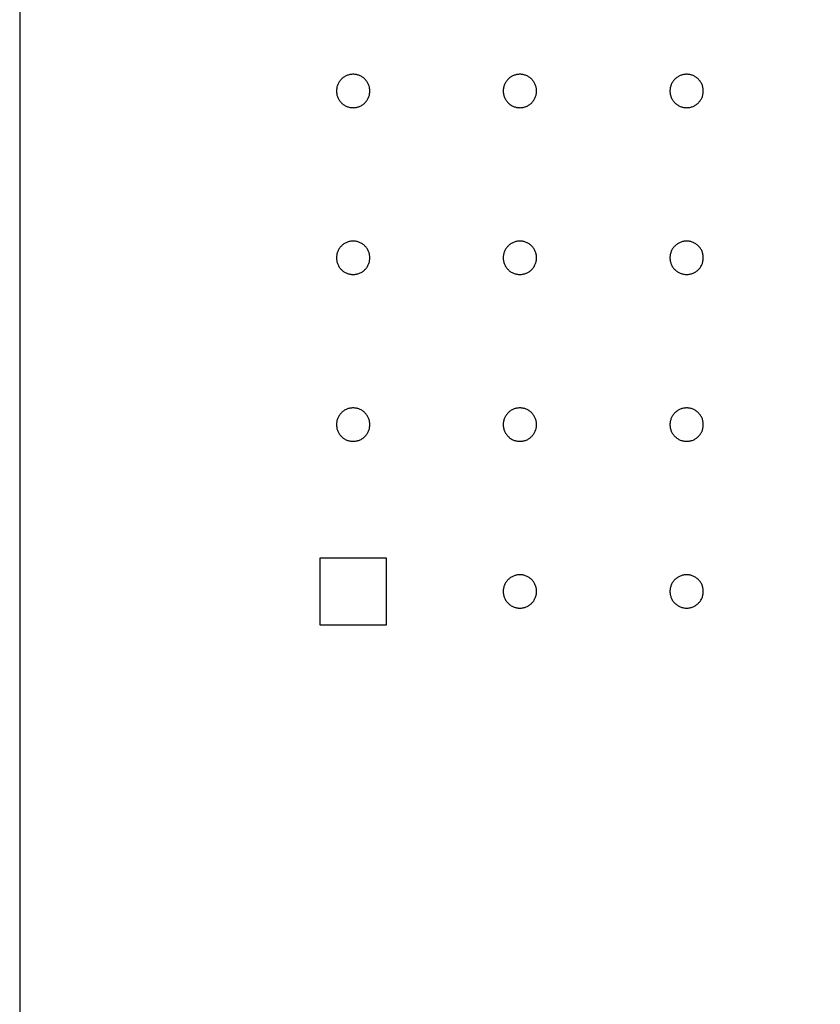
# Model space of a CAD drawing. Header units: millimetres. Extents: x 0 to 80, y 0 to 105.
# Tile 2 of 143: x 0 to 4.8, y 29.52 to 35.43. Entities that reach past the tile are written whole.
import ezdxf

# ---------------------------------------------------------------- set-up
doc = ezdxf.new("R2010")
doc.units = ezdxf.units.MM
doc.layers.add('CHROME', color=7, linetype='Continuous')
doc.layers.add('OUTLINE', color=1, linetype='Continuous')

msp = doc.modelspace()

# ---------------------------------------------------------------- linework, layer by layer
at = {"layer": 'CHROME'}
for points in [[(2.1, 35), (2.0999, 35.0049), (2.0995, 35.0098), (2.0989, 35.0147), (2.0981, 35.0195), (2.097, 35.0243), (2.0957, 35.029), (2.0942, 35.0337), (2.0924, 35.0383), (2.0904, 35.0428), (2.0882, 35.0471), (2.0858, 35.0514), (2.0832, 35.0556), (2.0803, 35.0596), (2.0773, 35.0635), (2.0741, 35.0672), (2.0707, 35.0707), (2.0672, 35.0741), (2.0635, 35.0773), (2.0596, 35.0803), (2.0556, 35.0832), (2.0514, 35.0858), (2.0471, 35.0882), (2.0428, 35.0904), (2.0383, 35.0924), (2.0337, 35.0942), (2.029, 35.0957), (2.0243, 35.097), (2.0195, 35.0981), (2.0147, 35.0989), (2.0098, 35.0995), (2.0049, 35.0999), (2, 35.1), (1.9951, 35.0999), (1.9902, 35.0995), (1.9853, 35.0989), (1.9805, 35.0981), (1.9757, 35.097), (1.971, 35.0957), (1.9663, 35.0942), (1.9617, 35.0924), (1.9572, 35.0904), (1.9529, 35.0882), (1.9486, 35.0858), (1.9444, 35.0832), (1.9404, 35.0803), (1.9365, 35.0773), (1.9328, 35.0741), (1.9293, 35.0707), (1.9259, 35.0672), (1.9227, 35.0635), (1.9197, 35.0596), (1.9168, 35.0556), (1.9142, 35.0514), (1.9118, 35.0471), (1.9096, 35.0428), (1.9076, 35.0383), (1.9058, 35.0337), (1.9043, 35.029), (1.903, 35.0243), (1.9019, 35.0195), (1.9011, 35.0147), (1.9005, 35.0098), (1.9001, 35.0049), (1.9, 35), (1.9001, 34.9951), (1.9005, 34.9902), (1.9011, 34.9853), (1.9019, 34.9805), (1.903, 34.9757), (1.9043, 34.971), (1.9058, 34.9663), (1.9076, 34.9617), (1.9096, 34.9572), (1.9118, 34.9529), (1.9142, 34.9486), (1.9168, 34.9444), (1.9197, 34.9404), (1.9227, 34.9365), (1.9259, 34.9328), (1.9293, 34.9293), (1.9328, 34.9259), (1.9365, 34.9227), (1.9404, 34.9197), (1.9444, 34.9168), (1.9486, 34.9142), (1.9529, 34.9118), (1.9572, 34.9096), (1.9617, 34.9076), (1.9663, 34.9058), (1.971, 34.9043), (1.9757, 34.903), (1.9805, 34.9019), (1.9853, 34.9011), (1.9902, 34.9005), (1.9951, 34.9001), (2, 34.9), (2.0049, 34.9001), (2.0098, 34.9005), (2.0147, 34.9011), (2.0195, 34.9019), (2.0243, 34.903), (2.029, 34.9043), (2.0337, 34.9058), (2.0383, 34.9076), (2.0428, 34.9096), (2.0471, 34.9118), (2.0514, 34.9142), (2.0556, 34.9168), (2.0596, 34.9197), (2.0635, 34.9227), (2.0672, 34.9259), (2.0707, 34.9293), (2.0741, 34.9328), (2.0773, 34.9365), (2.0803, 34.9404), (2.0832, 34.9444), (2.0858, 34.9486), (2.0882, 34.9529), (2.0904, 34.9572), (2.0924, 34.9617), (2.0942, 34.9663), (2.0957, 34.971), (2.097, 34.9757), (2.0981, 34.9805), (2.0989, 34.9853), (2.0995, 34.9902), (2.0999, 34.9951)], [(3.1, 35), (3.0999, 35.0049), (3.0995, 35.0098), (3.0989, 35.0147), (3.0981, 35.0195), (3.097, 35.0243), (3.0957, 35.029), (3.0942, 35.0337), (3.0924, 35.0383), (3.0904, 35.0428), (3.0882, 35.0471), (3.0858, 35.0514), (3.0832, 35.0556), (3.0803, 35.0596), (3.0773, 35.0635), (3.0741, 35.0672), (3.0707, 35.0707), (3.0672, 35.0741), (3.0635, 35.0773), (3.0596, 35.0803), (3.0556, 35.0832), (3.0514, 35.0858), (3.0471, 35.0882), (3.0428, 35.0904), (3.0383, 35.0924), (3.0337, 35.0942), (3.029, 35.0957), (3.0243, 35.097), (3.0195, 35.0981), (3.0147, 35.0989), (3.0098, 35.0995), (3.0049, 35.0999), (3, 35.1), (2.9951, 35.0999), (2.9902, 35.0995), (2.9853, 35.0989), (2.9805, 35.0981), (2.9757, 35.097), (2.971, 35.0957), (2.9663, 35.0942), (2.9617, 35.0924), (2.9572, 35.0904), (2.9529, 35.0882), (2.9486, 35.0858), (2.9444, 35.0832), (2.9404, 35.0803), (2.9365, 35.0773), (2.9328, 35.0741), (2.9293, 35.0707), (2.9259, 35.0672), (2.9227, 35.0635), (2.9197, 35.0596), (2.9168, 35.0556), (2.9142, 35.0514), (2.9118, 35.0471), (2.9096, 35.0428), (2.9076, 35.0383), (2.9058, 35.0337), (2.9043, 35.029), (2.903, 35.0243), (2.9019, 35.0195), (2.9011, 35.0147), (2.9005, 35.0098), (2.9001, 35.0049), (2.9, 35), (2.9001, 34.9951), (2.9005, 34.9902), (2.9011, 34.9853), (2.9019, 34.9805), (2.903, 34.9757), (2.9043, 34.971), (2.9058, 34.9663), (2.9076, 34.9617), (2.9096, 34.9572), (2.9118, 34.9529), (2.9142, 34.9486), (2.9168, 34.9444), (2.9197, 34.9404), (2.9227, 34.9365), (2.9259, 34.9328), (2.9293, 34.9293), (2.9328, 34.9259), (2.9365, 34.9227), (2.9404, 34.9197), (2.9444, 34.9168), (2.9486, 34.9142), (2.9529, 34.9118), (2.9572, 34.9096), (2.9617, 34.9076), (2.9663, 34.9058), (2.971, 34.9043), (2.9757, 34.903), (2.9805, 34.9019), (2.9853, 34.9011), (2.9902, 34.9005), (2.9951, 34.9001), (3, 34.9), (3.0049, 34.9001), (3.0098, 34.9005), (3.0147, 34.9011), (3.0195, 34.9019), (3.0243, 34.903), (3.029, 34.9043), (3.0337, 34.9058), (3.0383, 34.9076), (3.0428, 34.9096), (3.0471, 34.9118), (3.0514, 34.9142), (3.0556, 34.9168), (3.0596, 34.9197), (3.0635, 34.9227), (3.0672, 34.9259), (3.0707, 34.9293), (3.0741, 34.9328), (3.0773, 34.9365), (3.0803, 34.9404), (3.0832, 34.9444), (3.0858, 34.9486), (3.0882, 34.9529), (3.0904, 34.9572), (3.0924, 34.9617), (3.0942, 34.9663), (3.0957, 34.971), (3.097, 34.9757), (3.0981, 34.9805), (3.0989, 34.9853), (3.0995, 34.9902), (3.0999, 34.9951)], [(4.1, 35), (4.0999, 35.0049), (4.0995, 35.0098), (4.0989, 35.0147), (4.0981, 35.0195), (4.097, 35.0243), (4.0957, 35.029), (4.0942, 35.0337), (4.0924, 35.0383), (4.0904, 35.0428), (4.0882, 35.0471), (4.0858, 35.0514), (4.0832, 35.0556), (4.0803, 35.0596), (4.0773, 35.0635), (4.0741, 35.0672), (4.0707, 35.0707), (4.0672, 35.0741), (4.0635, 35.0773), (4.0596, 35.0803), (4.0556, 35.0832), (4.0514, 35.0858), (4.0471, 35.0882), (4.0428, 35.0904), (4.0383, 35.0924), (4.0337, 35.0942), (4.029, 35.0957), (4.0243, 35.097), (4.0195, 35.0981), (4.0147, 35.0989), (4.0098, 35.0995), (4.0049, 35.0999), (4, 35.1), (3.9951, 35.0999), (3.9902, 35.0995), (3.9853, 35.0989), (3.9805, 35.0981), (3.9757, 35.097), (3.971, 35.0957), (3.9663, 35.0942), (3.9617, 35.0924), (3.9572, 35.0904), (3.9529, 35.0882), (3.9486, 35.0858), (3.9444, 35.0832), (3.9404, 35.0803), (3.9365, 35.0773), (3.9328, 35.0741), (3.9293, 35.0707), (3.9259, 35.0672), (3.9227, 35.0635), (3.9197, 35.0596), (3.9168, 35.0556), (3.9142, 35.0514), (3.9118, 35.0471), (3.9096, 35.0428), (3.9076, 35.0383), (3.9058, 35.0337), (3.9043, 35.029), (3.903, 35.0243), (3.9019, 35.0195), (3.9011, 35.0147), (3.9005, 35.0098), (3.9001, 35.0049), (3.9, 35), (3.9001, 34.9951), (3.9005, 34.9902), (3.9011, 34.9853), (3.9019, 34.9805), (3.903, 34.9757), (3.9043, 34.971), (3.9058, 34.9663), (3.9076, 34.9617), (3.9096, 34.9572), (3.9118, 34.9529), (3.9142, 34.9486), (3.9168, 34.9444), (3.9197, 34.9404), (3.9227, 34.9365), (3.9259, 34.9328), (3.9293, 34.9293), (3.9328, 34.9259), (3.9365, 34.9227), (3.9404, 34.9197), (3.9444, 34.9168), (3.9486, 34.9142), (3.9529, 34.9118), (3.9572, 34.9096), (3.9617, 34.9076), (3.9663, 34.9058), (3.971, 34.9043), (3.9757, 34.903), (3.9805, 34.9019), (3.9853, 34.9011), (3.9902, 34.9005), (3.9951, 34.9001), (4, 34.9), (4.0049, 34.9001), (4.0098, 34.9005), (4.0147, 34.9011), (4.0195, 34.9019), (4.0243, 34.903), (4.029, 34.9043), (4.0337, 34.9058), (4.0383, 34.9076), (4.0428, 34.9096), (4.0471, 34.9118), (4.0514, 34.9142), (4.0556, 34.9168), (4.0596, 34.9197), (4.0635, 34.9227), (4.0672, 34.9259), (4.0707, 34.9293), (4.0741, 34.9328), (4.0773, 34.9365), (4.0803, 34.9404), (4.0832, 34.9444), (4.0858, 34.9486), (4.0882, 34.9529), (4.0904, 34.9572), (4.0924, 34.9617), (4.0942, 34.9663), (4.0957, 34.971), (4.097, 34.9757), (4.0981, 34.9805), (4.0989, 34.9853), (4.0995, 34.9902), (4.0999, 34.9951)], [(2.1, 34), (2.0999, 34.0049), (2.0995, 34.0098), (2.0989, 34.0147), (2.0981, 34.0195), (2.097, 34.0243), (2.0957, 34.029), (2.0942, 34.0337), (2.0924, 34.0383), (2.0904, 34.0428), (2.0882, 34.0471), (2.0858, 34.0514), (2.0832, 34.0556), (2.0803, 34.0596), (2.0773, 34.0635), (2.0741, 34.0672), (2.0707, 34.0707), (2.0672, 34.0741), (2.0635, 34.0773), (2.0596, 34.0803), (2.0556, 34.0832), (2.0514, 34.0858), (2.0471, 34.0882), (2.0428, 34.0904), (2.0383, 34.0924), (2.0337, 34.0942), (2.029, 34.0957), (2.0243, 34.097), (2.0195, 34.0981), (2.0147, 34.0989), (2.0098, 34.0995), (2.0049, 34.0999), (2, 34.1), (1.9951, 34.0999), (1.9902, 34.0995), (1.9853, 34.0989), (1.9805, 34.0981), (1.9757, 34.097), (1.971, 34.0957), (1.9663, 34.0942), (1.9617, 34.0924), (1.9572, 34.0904), (1.9529, 34.0882), (1.9486, 34.0858), (1.9444, 34.0832), (1.9404, 34.0803), (1.9365, 34.0773), (1.9328, 34.0741), (1.9293, 34.0707), (1.9259, 34.0672), (1.9227, 34.0635), (1.9197, 34.0596), (1.9168, 34.0556), (1.9142, 34.0514), (1.9118, 34.0471), (1.9096, 34.0428), (1.9076, 34.0383), (1.9058, 34.0337), (1.9043, 34.029), (1.903, 34.0243), (1.9019, 34.0195), (1.9011, 34.0147), (1.9005, 34.0098), (1.9001, 34.0049), (1.9, 34), (1.9001, 33.9951), (1.9005, 33.9902), (1.9011, 33.9853), (1.9019, 33.9805), (1.903, 33.9757), (1.9043, 33.971), (1.9058, 33.9663), (1.9076, 33.9617), (1.9096, 33.9572), (1.9118, 33.9529), (1.9142, 33.9486), (1.9168, 33.9444), (1.9197, 33.9404), (1.9227, 33.9365), (1.9259, 33.9328), (1.9293, 33.9293), (1.9328, 33.9259), (1.9365, 33.9227), (1.9404, 33.9197), (1.9444, 33.9168), (1.9486, 33.9142), (1.9529, 33.9118), (1.9572, 33.9096), (1.9617, 33.9076), (1.9663, 33.9058), (1.971, 33.9043), (1.9757, 33.903), (1.9805, 33.9019), (1.9853, 33.9011), (1.9902, 33.9005), (1.9951, 33.9001), (2, 33.9), (2.0049, 33.9001), (2.0098, 33.9005), (2.0147, 33.9011), (2.0195, 33.9019), (2.0243, 33.903), (2.029, 33.9043), (2.0337, 33.9058), (2.0383, 33.9076), (2.0428, 33.9096), (2.0471, 33.9118), (2.0514, 33.9142), (2.0556, 33.9168), (2.0596, 33.9197), (2.0635, 33.9227), (2.0672, 33.9259), (2.0707, 33.9293), (2.0741, 33.9328), (2.0773, 33.9365), (2.0803, 33.9404), (2.0832, 33.9444), (2.0858, 33.9486), (2.0882, 33.9529), (2.0904, 33.9572), (2.0924, 33.9617), (2.0942, 33.9663), (2.0957, 33.971), (2.097, 33.9757), (2.0981, 33.9805), (2.0989, 33.9853), (2.0995, 33.9902), (2.0999, 33.9951)], [(3.1, 34), (3.0999, 34.0049), (3.0995, 34.0098), (3.0989, 34.0147), (3.0981, 34.0195), (3.097, 34.0243), (3.0957, 34.029), (3.0942, 34.0337), (3.0924, 34.0383), (3.0904, 34.0428), (3.0882, 34.0471), (3.0858, 34.0514), (3.0832, 34.0556), (3.0803, 34.0596), (3.0773, 34.0635), (3.0741, 34.0672), (3.0707, 34.0707), (3.0672, 34.0741), (3.0635, 34.0773), (3.0596, 34.0803), (3.0556, 34.0832), (3.0514, 34.0858), (3.0471, 34.0882), (3.0428, 34.0904), (3.0383, 34.0924), (3.0337, 34.0942), (3.029, 34.0957), (3.0243, 34.097), (3.0195, 34.0981), (3.0147, 34.0989), (3.0098, 34.0995), (3.0049, 34.0999), (3, 34.1), (2.9951, 34.0999), (2.9902, 34.0995), (2.9853, 34.0989), (2.9805, 34.0981), (2.9757, 34.097), (2.971, 34.0957), (2.9663, 34.0942), (2.9617, 34.0924), (2.9572, 34.0904), (2.9529, 34.0882), (2.9486, 34.0858), (2.9444, 34.0832), (2.9404, 34.0803), (2.9365, 34.0773), (2.9328, 34.0741), (2.9293, 34.0707), (2.9259, 34.0672), (2.9227, 34.0635), (2.9197, 34.0596), (2.9168, 34.0556), (2.9142, 34.0514), (2.9118, 34.0471), (2.9096, 34.0428), (2.9076, 34.0383), (2.9058, 34.0337), (2.9043, 34.029), (2.903, 34.0243), (2.9019, 34.0195), (2.9011, 34.0147), (2.9005, 34.0098), (2.9001, 34.0049), (2.9, 34), (2.9001, 33.9951), (2.9005, 33.9902), (2.9011, 33.9853), (2.9019, 33.9805), (2.903, 33.9757), (2.9043, 33.971), (2.9058, 33.9663), (2.9076, 33.9617), (2.9096, 33.9572), (2.9118, 33.9529), (2.9142, 33.9486), (2.9168, 33.9444), (2.9197, 33.9404), (2.9227, 33.9365), (2.9259, 33.9328), (2.9293, 33.9293), (2.9328, 33.9259), (2.9365, 33.9227), (2.9404, 33.9197), (2.9444, 33.9168), (2.9486, 33.9142), (2.9529, 33.9118), (2.9572, 33.9096), (2.9617, 33.9076), (2.9663, 33.9058), (2.971, 33.9043), (2.9757, 33.903), (2.9805, 33.9019), (2.9853, 33.9011), (2.9902, 33.9005), (2.9951, 33.9001), (3, 33.9), (3.0049, 33.9001), (3.0098, 33.9005), (3.0147, 33.9011), (3.0195, 33.9019), (3.0243, 33.903), (3.029, 33.9043), (3.0337, 33.9058), (3.0383, 33.9076), (3.0428, 33.9096), (3.0471, 33.9118), (3.0514, 33.9142), (3.0556, 33.9168), (3.0596, 33.9197), (3.0635, 33.9227), (3.0672, 33.9259), (3.0707, 33.9293), (3.0741, 33.9328), (3.0773, 33.9365), (3.0803, 33.9404), (3.0832, 33.9444), (3.0858, 33.9486), (3.0882, 33.9529), (3.0904, 33.9572), (3.0924, 33.9617), (3.0942, 33.9663), (3.0957, 33.971), (3.097, 33.9757), (3.0981, 33.9805), (3.0989, 33.9853), (3.0995, 33.9902), (3.0999, 33.9951)], [(4.1, 34), (4.0999, 34.0049), (4.0995, 34.0098), (4.0989, 34.0147), (4.0981, 34.0195), (4.097, 34.0243), (4.0957, 34.029), (4.0942, 34.0337), (4.0924, 34.0383), (4.0904, 34.0428), (4.0882, 34.0471), (4.0858, 34.0514), (4.0832, 34.0556), (4.0803, 34.0596), (4.0773, 34.0635), (4.0741, 34.0672), (4.0707, 34.0707), (4.0672, 34.0741), (4.0635, 34.0773), (4.0596, 34.0803), (4.0556, 34.0832), (4.0514, 34.0858), (4.0471, 34.0882), (4.0428, 34.0904), (4.0383, 34.0924), (4.0337, 34.0942), (4.029, 34.0957), (4.0243, 34.097), (4.0195, 34.0981), (4.0147, 34.0989), (4.0098, 34.0995), (4.0049, 34.0999), (4, 34.1), (3.9951, 34.0999), (3.9902, 34.0995), (3.9853, 34.0989), (3.9805, 34.0981), (3.9757, 34.097), (3.971, 34.0957), (3.9663, 34.0942), (3.9617, 34.0924), (3.9572, 34.0904), (3.9529, 34.0882), (3.9486, 34.0858), (3.9444, 34.0832), (3.9404, 34.0803), (3.9365, 34.0773), (3.9328, 34.0741), (3.9293, 34.0707), (3.9259, 34.0672), (3.9227, 34.0635), (3.9197, 34.0596), (3.9168, 34.0556), (3.9142, 34.0514), (3.9118, 34.0471), (3.9096, 34.0428), (3.9076, 34.0383), (3.9058, 34.0337), (3.9043, 34.029), (3.903, 34.0243), (3.9019, 34.0195), (3.9011, 34.0147), (3.9005, 34.0098), (3.9001, 34.0049), (3.9, 34), (3.9001, 33.9951), (3.9005, 33.9902), (3.9011, 33.9853), (3.9019, 33.9805), (3.903, 33.9757), (3.9043, 33.971), (3.9058, 33.9663), (3.9076, 33.9617), (3.9096, 33.9572), (3.9118, 33.9529), (3.9142, 33.9486), (3.9168, 33.9444), (3.9197, 33.9404), (3.9227, 33.9365), (3.9259, 33.9328), (3.9293, 33.9293), (3.9328, 33.9259), (3.9365, 33.9227), (3.9404, 33.9197), (3.9444, 33.9168), (3.9486, 33.9142), (3.9529, 33.9118), (3.9572, 33.9096), (3.9617, 33.9076), (3.9663, 33.9058), (3.971, 33.9043), (3.9757, 33.903), (3.9805, 33.9019), (3.9853, 33.9011), (3.9902, 33.9005), (3.9951, 33.9001), (4, 33.9), (4.0049, 33.9001), (4.0098, 33.9005), (4.0147, 33.9011), (4.0195, 33.9019), (4.0243, 33.903), (4.029, 33.9043), (4.0337, 33.9058), (4.0383, 33.9076), (4.0428, 33.9096), (4.0471, 33.9118), (4.0514, 33.9142), (4.0556, 33.9168), (4.0596, 33.9197), (4.0635, 33.9227), (4.0672, 33.9259), (4.0707, 33.9293), (4.0741, 33.9328), (4.0773, 33.9365), (4.0803, 33.9404), (4.0832, 33.9444), (4.0858, 33.9486), (4.0882, 33.9529), (4.0904, 33.9572), (4.0924, 33.9617), (4.0942, 33.9663), (4.0957, 33.971), (4.097, 33.9757), (4.0981, 33.9805), (4.0989, 33.9853), (4.0995, 33.9902), (4.0999, 33.9951)], [(2.1, 33), (2.0999, 33.0049), (2.0995, 33.0098), (2.0989, 33.0147), (2.0981, 33.0195), (2.097, 33.0243), (2.0957, 33.029), (2.0942, 33.0337), (2.0924, 33.0383), (2.0904, 33.0428), (2.0882, 33.0471), (2.0858, 33.0514), (2.0832, 33.0556), (2.0803, 33.0596), (2.0773, 33.0635), (2.0741, 33.0672), (2.0707, 33.0707), (2.0672, 33.0741), (2.0635, 33.0773), (2.0596, 33.0803), (2.0556, 33.0832), (2.0514, 33.0858), (2.0471, 33.0882), (2.0428, 33.0904), (2.0383, 33.0924), (2.0337, 33.0942), (2.029, 33.0957), (2.0243, 33.097), (2.0195, 33.0981), (2.0147, 33.0989), (2.0098, 33.0995), (2.0049, 33.0999), (2, 33.1), (1.9951, 33.0999), (1.9902, 33.0995), (1.9853, 33.0989), (1.9805, 33.0981), (1.9757, 33.097), (1.971, 33.0957), (1.9663, 33.0942), (1.9617, 33.0924), (1.9572, 33.0904), (1.9529, 33.0882), (1.9486, 33.0858), (1.9444, 33.0832), (1.9404, 33.0803), (1.9365, 33.0773), (1.9328, 33.0741), (1.9293, 33.0707), (1.9259, 33.0672), (1.9227, 33.0635), (1.9197, 33.0596), (1.9168, 33.0556), (1.9142, 33.0514), (1.9118, 33.0471), (1.9096, 33.0428), (1.9076, 33.0383), (1.9058, 33.0337), (1.9043, 33.029), (1.903, 33.0243), (1.9019, 33.0195), (1.9011, 33.0147), (1.9005, 33.0098), (1.9001, 33.0049), (1.9, 33), (1.9001, 32.9951), (1.9005, 32.9902), (1.9011, 32.9853), (1.9019, 32.9805), (1.903, 32.9757), (1.9043, 32.971), (1.9058, 32.9663), (1.9076, 32.9617), (1.9096, 32.9572), (1.9118, 32.9529), (1.9142, 32.9486), (1.9168, 32.9444), (1.9197, 32.9404), (1.9227, 32.9365), (1.9259, 32.9328), (1.9293, 32.9293), (1.9328, 32.9259), (1.9365, 32.9227), (1.9404, 32.9197), (1.9444, 32.9168), (1.9486, 32.9142), (1.9529, 32.9118), (1.9572, 32.9096), (1.9617, 32.9076), (1.9663, 32.9058), (1.971, 32.9043), (1.9757, 32.903), (1.9805, 32.9019), (1.9853, 32.9011), (1.9902, 32.9005), (1.9951, 32.9001), (2, 32.9), (2.0049, 32.9001), (2.0098, 32.9005), (2.0147, 32.9011), (2.0195, 32.9019), (2.0243, 32.903), (2.029, 32.9043), (2.0337, 32.9058), (2.0383, 32.9076), (2.0428, 32.9096), (2.0471, 32.9118), (2.0514, 32.9142), (2.0556, 32.9168), (2.0596, 32.9197), (2.0635, 32.9227), (2.0672, 32.9259), (2.0707, 32.9293), (2.0741, 32.9328), (2.0773, 32.9365), (2.0803, 32.9404), (2.0832, 32.9444), (2.0858, 32.9486), (2.0882, 32.9529), (2.0904, 32.9572), (2.0924, 32.9617), (2.0942, 32.9663), (2.0957, 32.971), (2.097, 32.9757), (2.0981, 32.9805), (2.0989, 32.9853), (2.0995, 32.9902), (2.0999, 32.9951)], [(3.1, 33), (3.0999, 33.0049), (3.0995, 33.0098), (3.0989, 33.0147), (3.0981, 33.0195), (3.097, 33.0243), (3.0957, 33.029), (3.0942, 33.0337), (3.0924, 33.0383), (3.0904, 33.0428), (3.0882, 33.0471), (3.0858, 33.0514), (3.0832, 33.0556), (3.0803, 33.0596), (3.0773, 33.0635), (3.0741, 33.0672), (3.0707, 33.0707), (3.0672, 33.0741), (3.0635, 33.0773), (3.0596, 33.0803), (3.0556, 33.0832), (3.0514, 33.0858), (3.0471, 33.0882), (3.0428, 33.0904), (3.0383, 33.0924), (3.0337, 33.0942), (3.029, 33.0957), (3.0243, 33.097), (3.0195, 33.0981), (3.0147, 33.0989), (3.0098, 33.0995), (3.0049, 33.0999), (3, 33.1), (2.9951, 33.0999), (2.9902, 33.0995), (2.9853, 33.0989), (2.9805, 33.0981), (2.9757, 33.097), (2.971, 33.0957), (2.9663, 33.0942), (2.9617, 33.0924), (2.9572, 33.0904), (2.9529, 33.0882), (2.9486, 33.0858), (2.9444, 33.0832), (2.9404, 33.0803), (2.9365, 33.0773), (2.9328, 33.0741), (2.9293, 33.0707), (2.9259, 33.0672), (2.9227, 33.0635), (2.9197, 33.0596), (2.9168, 33.0556), (2.9142, 33.0514), (2.9118, 33.0471), (2.9096, 33.0428), (2.9076, 33.0383), (2.9058, 33.0337), (2.9043, 33.029), (2.903, 33.0243), (2.9019, 33.0195), (2.9011, 33.0147), (2.9005, 33.0098), (2.9001, 33.0049), (2.9, 33), (2.9001, 32.9951), (2.9005, 32.9902), (2.9011, 32.9853), (2.9019, 32.9805), (2.903, 32.9757), (2.9043, 32.971), (2.9058, 32.9663), (2.9076, 32.9617), (2.9096, 32.9572), (2.9118, 32.9529), (2.9142, 32.9486), (2.9168, 32.9444), (2.9197, 32.9404), (2.9227, 32.9365), (2.9259, 32.9328), (2.9293, 32.9293), (2.9328, 32.9259), (2.9365, 32.9227), (2.9404, 32.9197), (2.9444, 32.9168), (2.9486, 32.9142), (2.9529, 32.9118), (2.9572, 32.9096), (2.9617, 32.9076), (2.9663, 32.9058), (2.971, 32.9043), (2.9757, 32.903), (2.9805, 32.9019), (2.9853, 32.9011), (2.9902, 32.9005), (2.9951, 32.9001), (3, 32.9), (3.0049, 32.9001), (3.0098, 32.9005), (3.0147, 32.9011), (3.0195, 32.9019), (3.0243, 32.903), (3.029, 32.9043), (3.0337, 32.9058), (3.0383, 32.9076), (3.0428, 32.9096), (3.0471, 32.9118), (3.0514, 32.9142), (3.0556, 32.9168), (3.0596, 32.9197), (3.0635, 32.9227), (3.0672, 32.9259), (3.0707, 32.9293), (3.0741, 32.9328), (3.0773, 32.9365), (3.0803, 32.9404), (3.0832, 32.9444), (3.0858, 32.9486), (3.0882, 32.9529), (3.0904, 32.9572), (3.0924, 32.9617), (3.0942, 32.9663), (3.0957, 32.971), (3.097, 32.9757), (3.0981, 32.9805), (3.0989, 32.9853), (3.0995, 32.9902), (3.0999, 32.9951)], [(4.1, 33), (4.0999, 33.0049), (4.0995, 33.0098), (4.0989, 33.0147), (4.0981, 33.0195), (4.097, 33.0243), (4.0957, 33.029), (4.0942, 33.0337), (4.0924, 33.0383), (4.0904, 33.0428), (4.0882, 33.0471), (4.0858, 33.0514), (4.0832, 33.0556), (4.0803, 33.0596), (4.0773, 33.0635), (4.0741, 33.0672), (4.0707, 33.0707), (4.0672, 33.0741), (4.0635, 33.0773), (4.0596, 33.0803), (4.0556, 33.0832), (4.0514, 33.0858), (4.0471, 33.0882), (4.0428, 33.0904), (4.0383, 33.0924), (4.0337, 33.0942), (4.029, 33.0957), (4.0243, 33.097), (4.0195, 33.0981), (4.0147, 33.0989), (4.0098, 33.0995), (4.0049, 33.0999), (4, 33.1), (3.9951, 33.0999), (3.9902, 33.0995), (3.9853, 33.0989), (3.9805, 33.0981), (3.9757, 33.097), (3.971, 33.0957), (3.9663, 33.0942), (3.9617, 33.0924), (3.9572, 33.0904), (3.9529, 33.0882), (3.9486, 33.0858), (3.9444, 33.0832), (3.9404, 33.0803), (3.9365, 33.0773), (3.9328, 33.0741), (3.9293, 33.0707), (3.9259, 33.0672), (3.9227, 33.0635), (3.9197, 33.0596), (3.9168, 33.0556), (3.9142, 33.0514), (3.9118, 33.0471), (3.9096, 33.0428), (3.9076, 33.0383), (3.9058, 33.0337), (3.9043, 33.029), (3.903, 33.0243), (3.9019, 33.0195), (3.9011, 33.0147), (3.9005, 33.0098), (3.9001, 33.0049), (3.9, 33), (3.9001, 32.9951), (3.9005, 32.9902), (3.9011, 32.9853), (3.9019, 32.9805), (3.903, 32.9757), (3.9043, 32.971), (3.9058, 32.9663), (3.9076, 32.9617), (3.9096, 32.9572), (3.9118, 32.9529), (3.9142, 32.9486), (3.9168, 32.9444), (3.9197, 32.9404), (3.9227, 32.9365), (3.9259, 32.9328), (3.9293, 32.9293), (3.9328, 32.9259), (3.9365, 32.9227), (3.9404, 32.9197), (3.9444, 32.9168), (3.9486, 32.9142), (3.9529, 32.9118), (3.9572, 32.9096), (3.9617, 32.9076), (3.9663, 32.9058), (3.971, 32.9043), (3.9757, 32.903), (3.9805, 32.9019), (3.9853, 32.9011), (3.9902, 32.9005), (3.9951, 32.9001), (4, 32.9), (4.0049, 32.9001), (4.0098, 32.9005), (4.0147, 32.9011), (4.0195, 32.9019), (4.0243, 32.903), (4.029, 32.9043), (4.0337, 32.9058), (4.0383, 32.9076), (4.0428, 32.9096), (4.0471, 32.9118), (4.0514, 32.9142), (4.0556, 32.9168), (4.0596, 32.9197), (4.0635, 32.9227), (4.0672, 32.9259), (4.0707, 32.9293), (4.0741, 32.9328), (4.0773, 32.9365), (4.0803, 32.9404), (4.0832, 32.9444), (4.0858, 32.9486), (4.0882, 32.9529), (4.0904, 32.9572), (4.0924, 32.9617), (4.0942, 32.9663), (4.0957, 32.971), (4.097, 32.9757), (4.0981, 32.9805), (4.0989, 32.9853), (4.0995, 32.9902), (4.0999, 32.9951)], [(1.8, 31.8), (2.2, 31.8), (2.2, 32.2), (1.8, 32.2)], [(3.1, 32), (3.0999, 32.0049), (3.0995, 32.0098), (3.0989, 32.0147), (3.0981, 32.0195), (3.097, 32.0243), (3.0957, 32.029), (3.0942, 32.0337), (3.0924, 32.0383), (3.0904, 32.0428), (3.0882, 32.0471), (3.0858, 32.0514), (3.0832, 32.0556), (3.0803, 32.0596), (3.0773, 32.0635), (3.0741, 32.0672), (3.0707, 32.0707), (3.0672, 32.0741), (3.0635, 32.0773), (3.0596, 32.0803), (3.0556, 32.0832), (3.0514, 32.0858), (3.0471, 32.0882), (3.0428, 32.0904), (3.0383, 32.0924), (3.0337, 32.0942), (3.029, 32.0957), (3.0243, 32.097), (3.0195, 32.0981), (3.0147, 32.0989), (3.0098, 32.0995), (3.0049, 32.0999), (3, 32.1), (2.9951, 32.0999), (2.9902, 32.0995), (2.9853, 32.0989), (2.9805, 32.0981), (2.9757, 32.097), (2.971, 32.0957), (2.9663, 32.0942), (2.9617, 32.0924), (2.9572, 32.0904), (2.9529, 32.0882), (2.9486, 32.0858), (2.9444, 32.0832), (2.9404, 32.0803), (2.9365, 32.0773), (2.9328, 32.0741), (2.9293, 32.0707), (2.9259, 32.0672), (2.9227, 32.0635), (2.9197, 32.0596), (2.9168, 32.0556), (2.9142, 32.0514), (2.9118, 32.0471), (2.9096, 32.0428), (2.9076, 32.0383), (2.9058, 32.0337), (2.9043, 32.029), (2.903, 32.0243), (2.9019, 32.0195), (2.9011, 32.0147), (2.9005, 32.0098), (2.9001, 32.0049), (2.9, 32), (2.9001, 31.9951), (2.9005, 31.9902), (2.9011, 31.9853), (2.9019, 31.9805), (2.903, 31.9757), (2.9043, 31.971), (2.9058, 31.9663), (2.9076, 31.9617), (2.9096, 31.9572), (2.9118, 31.9529), (2.9142, 31.9486), (2.9168, 31.9444), (2.9197, 31.9404), (2.9227, 31.9365), (2.9259, 31.9328), (2.9293, 31.9293), (2.9328, 31.9259), (2.9365, 31.9227), (2.9404, 31.9197), (2.9444, 31.9168), (2.9486, 31.9142), (2.9529, 31.9118), (2.9572, 31.9096), (2.9617, 31.9076), (2.9663, 31.9058), (2.971, 31.9043), (2.9757, 31.903), (2.9805, 31.9019), (2.9853, 31.9011), (2.9902, 31.9005), (2.9951, 31.9001), (3, 31.9), (3.0049, 31.9001), (3.0098, 31.9005), (3.0147, 31.9011), (3.0195, 31.9019), (3.0243, 31.903), (3.029, 31.9043), (3.0337, 31.9058), (3.0383, 31.9076), (3.0428, 31.9096), (3.0471, 31.9118), (3.0514, 31.9142), (3.0556, 31.9168), (3.0596, 31.9197), (3.0635, 31.9227), (3.0672, 31.9259), (3.0707, 31.9293), (3.0741, 31.9328), (3.0773, 31.9365), (3.0803, 31.9404), (3.0832, 31.9444), (3.0858, 31.9486), (3.0882, 31.9529), (3.0904, 31.9572), (3.0924, 31.9617), (3.0942, 31.9663), (3.0957, 31.971), (3.097, 31.9757), (3.0981, 31.9805), (3.0989, 31.9853), (3.0995, 31.9902), (3.0999, 31.9951)], [(4.1, 32), (4.0999, 32.0049), (4.0995, 32.0098), (4.0989, 32.0147), (4.0981, 32.0195), (4.097, 32.0243), (4.0957, 32.029), (4.0942, 32.0337), (4.0924, 32.0383), (4.0904, 32.0428), (4.0882, 32.0471), (4.0858, 32.0514), (4.0832, 32.0556), (4.0803, 32.0596), (4.0773, 32.0635), (4.0741, 32.0672), (4.0707, 32.0707), (4.0672, 32.0741), (4.0635, 32.0773), (4.0596, 32.0803), (4.0556, 32.0832), (4.0514, 32.0858), (4.0471, 32.0882), (4.0428, 32.0904), (4.0383, 32.0924), (4.0337, 32.0942), (4.029, 32.0957), (4.0243, 32.097), (4.0195, 32.0981), (4.0147, 32.0989), (4.0098, 32.0995), (4.0049, 32.0999), (4, 32.1), (3.9951, 32.0999), (3.9902, 32.0995), (3.9853, 32.0989), (3.9805, 32.0981), (3.9757, 32.097), (3.971, 32.0957), (3.9663, 32.0942), (3.9617, 32.0924), (3.9572, 32.0904), (3.9529, 32.0882), (3.9486, 32.0858), (3.9444, 32.0832), (3.9404, 32.0803), (3.9365, 32.0773), (3.9328, 32.0741), (3.9293, 32.0707), (3.9259, 32.0672), (3.9227, 32.0635), (3.9197, 32.0596), (3.9168, 32.0556), (3.9142, 32.0514), (3.9118, 32.0471), (3.9096, 32.0428), (3.9076, 32.0383), (3.9058, 32.0337), (3.9043, 32.029), (3.903, 32.0243), (3.9019, 32.0195), (3.9011, 32.0147), (3.9005, 32.0098), (3.9001, 32.0049), (3.9, 32), (3.9001, 31.9951), (3.9005, 31.9902), (3.9011, 31.9853), (3.9019, 31.9805), (3.903, 31.9757), (3.9043, 31.971), (3.9058, 31.9663), (3.9076, 31.9617), (3.9096, 31.9572), (3.9118, 31.9529), (3.9142, 31.9486), (3.9168, 31.9444), (3.9197, 31.9404), (3.9227, 31.9365), (3.9259, 31.9328), (3.9293, 31.9293), (3.9328, 31.9259), (3.9365, 31.9227), (3.9404, 31.9197), (3.9444, 31.9168), (3.9486, 31.9142), (3.9529, 31.9118), (3.9572, 31.9096), (3.9617, 31.9076), (3.9663, 31.9058), (3.971, 31.9043), (3.9757, 31.903), (3.9805, 31.9019), (3.9853, 31.9011), (3.9902, 31.9005), (3.9951, 31.9001), (4, 31.9), (4.0049, 31.9001), (4.0098, 31.9005), (4.0147, 31.9011), (4.0195, 31.9019), (4.0243, 31.903), (4.029, 31.9043), (4.0337, 31.9058), (4.0383, 31.9076), (4.0428, 31.9096), (4.0471, 31.9118), (4.0514, 31.9142), (4.0556, 31.9168), (4.0596, 31.9197), (4.0635, 31.9227), (4.0672, 31.9259), (4.0707, 31.9293), (4.0741, 31.9328), (4.0773, 31.9365), (4.0803, 31.9404), (4.0832, 31.9444), (4.0858, 31.9486), (4.0882, 31.9529), (4.0904, 31.9572), (4.0924, 31.9617), (4.0942, 31.9663), (4.0957, 31.971), (4.097, 31.9757), (4.0981, 31.9805), (4.0989, 31.9853), (4.0995, 31.9902), (4.0999, 31.9951)]]:
    msp.add_lwpolyline(points, close=True, dxfattribs=at)
at = {"layer": 'OUTLINE'}
msp.add_lwpolyline([(0, 0), (80, 0), (80, 105), (0, 105)], close=True, dxfattribs=at)

doc.saveas('drawing.dxf')
